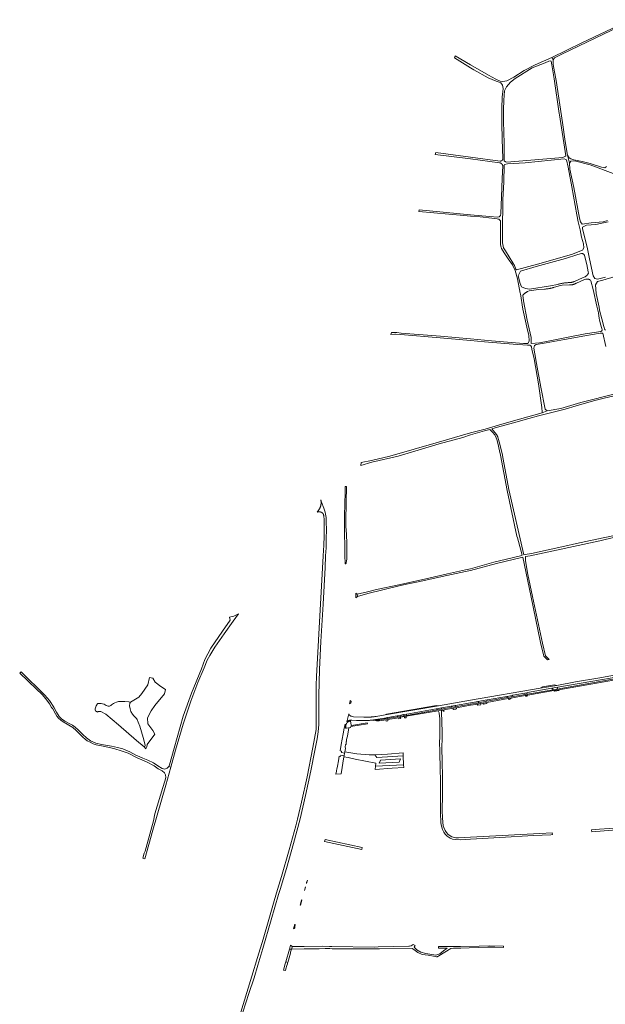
# Model space of a CAD drawing. Extents: x 152825 to 164088, y 457113 to 463005.
# Tile 2 of 256: x 152825 to 153702, y 458328 to 459803. Entities that reach past the tile are written whole.
import ezdxf

# ---------------------------------------------------------------- set-up
doc = ezdxf.new("R2010")
doc.units = 0
doc.header["$LTSCALE"] = 0.5
for name, color, linetype, lineweight in [('B-PV-VH-GESLOTENVERHARDING_ASFALT-GV', 251, 'CONTINUOUS', 18), ('B-PV-VH-HALFVERHARDING-GV', 251, 'CONTINUOUS', 18), ('B-PV-VH-ONVERHARD_ZAND-GV', 251, 'CONTINUOUS', 18), ('B-PV-VH-OPENVERHARDING-GV', 251, 'CONTINUOUS', 18), ('B-PV-VH-OPENVERHARDING_BETONSTRAATSTEEN-GV', 251, 'CONTINUOUS', 18)]:
    doc.layers.add(name, color=color, linetype=linetype, lineweight=lineweight)

msp = doc.modelspace()

# ---------------------------------------------------------------- linework, layer by layer
at = {"layer": 'B-PV-VH-GESLOTENVERHARDING_ASFALT-GV', "flags": 128}
msp.add_lwpolyline([(153729.253, 458823.467), (153693.903, 458817.31), (153657.238, 458810.972), (153629.534, 458805.848), (153604.175, 458801.459), (153500, 458783.447), (153452.27, 458775.195), (153372.01, 458761.623), (153358.701, 458759.372), (153357.743, 458759.228), (153356.783, 458759.092), (153355.823, 458758.964), (153354.861, 458758.845), (153353.899, 458758.733), (153352.936, 458758.628), (153351.972, 458758.532), (153351.007, 458758.444), (153350.041, 458758.364), (153349.075, 458758.292), (153348.108, 458758.227), (153347.141, 458758.171), (153346.173, 458758.123), (153345.205, 458758.083), (153344.237, 458758.051), (153343.268, 458758.026), (153342.299, 458758.01), (153341.33, 458758.002), (153340.361, 458758.001), (153340.04, 458758.003), (153324.878, 458758.84), (153321.576, 458759.537), (153321.347, 458759.622), (153321.12, 458759.715), (153320.897, 458759.815), (153320.677, 458759.922), (153320.46, 458760.036), (153320.248, 458760.158), (153320.04, 458760.286), (153319.836, 458760.421), (153319.636, 458760.562), (153319.441, 458760.71), (153319.251, 458760.865), (153319.067, 458761.025), (153318.887, 458761.192), (153318.713, 458761.364), (153318.545, 458761.541), (153318.383, 458761.725), (153318.227, 458761.913), (153318.077, 458762.106), (153317.81, 458762.971), (153314.792, 458751.198), (153315.534, 458751.716), (153315.762, 458751.889), (153315.995, 458752.055), (153316.232, 458752.216), (153316.474, 458752.369), (153316.719, 458752.516), (153316.969, 458752.655), (153317.223, 458752.788), (153317.48, 458752.913), (153317.741, 458753.032), (153318.005, 458753.142), (153318.271, 458753.246), (153318.541, 458753.342), (153318.813, 458753.43), (153319.088, 458753.511), (153319.364, 458753.584), (153319.643, 458753.65), (153319.923, 458753.707), (153320.205, 458753.757), (153320.488, 458753.799), (153320.773, 458753.832), (153321.058, 458753.858), (153321.343, 458753.876), (153321.629, 458753.886), (153321.916, 458753.888), (153322.099, 458753.885), (153329.332, 458753.334), (153336.58, 458753.05), (153336.598, 458753.05), (153337.51, 458753.032), (153338.443, 458753.022), (153339.376, 458753.02), (153340.309, 458753.026), (153341.242, 458753.04), (153342.175, 458753.062), (153343.107, 458753.092), (153344.04, 458753.13), (153344.972, 458753.176), (153345.903, 458753.23), (153346.834, 458753.292), (153347.765, 458753.362), (153348.695, 458753.44), (153349.624, 458753.525), (153350.552, 458753.619), (153351.48, 458753.721), (153357.54, 458754.53), (153371.042, 458756.968), (153376.079, 458757.864), (153390.156, 458760.367), (153395.718, 458761.335), (153399.59, 458762.009), (153404.667, 458762.889), (153448.35, 458770.46), (153456.88, 458772.09), (153471.127, 458774.532), (153477.59, 458775.86), (153500, 458779.581), (153500.9, 458779.73), (153510.905, 458781.605), (153525.117, 458784.047), (153554.226, 458789.078), (153562.909, 458790.837), (153563.416, 458791.02), (153581.145, 458794.214), (153584.441, 458794.807), (153585.345, 458794.97), (153621.59, 458801.5), (153630.947, 458802.957), (153732.569, 458820.689)], dxfattribs=at)
msp.add_lwpolyline([(153337.758, 458563.012), (153282.167, 458574.916), (153281.519, 458572.039), (153337.102, 458560.264)], close=True, dxfattribs=at)
at = {"layer": 'B-PV-VH-HALFVERHARDING-GV', "flags": 128}
msp.add_lwpolyline([(153735.091, 458818.969), (153630.03, 458800.38), (153623.95, 458799.26), (153585.246, 458792.695), (153584.477, 458792.564), (153582.028, 458792.149), (153561.944, 458788.742), (153555.6, 458787.683), (153524.479, 458782.101), (153512.152, 458779.89), (153508.92, 458779.31), (153507.7, 458779.2), (153503.05, 458778.02), (153500, 458777.519), (153477.135, 458773.765), (153472.599, 458772.969), (153456.28, 458770.07), (153450.78, 458769.11), (153403.964, 458760.712), (153400.173, 458760.33), (153395.748, 458759.581), (153391.319, 458758.831), (153375.909, 458756.221), (153372.014, 458755.514), (153364.291, 458754.221), (153363.938, 458754.166), (153363.583, 458754.118), (153363.227, 458754.078), (153362.871, 458754.046), (153362.514, 458754.023), (153362.157, 458754.007), (153361.799, 458753.999), (153361.441, 458753.999), (153361.084, 458754.008), (153360.726, 458754.024), (153360.369, 458754.048), (153360.013, 458754.08), (153359.657, 458754.12), (153359.303, 458754.168), (153358.949, 458754.225), (153358.598, 458754.288), (153358.247, 458754.36), (153357.898, 458754.44), (153357.551, 458754.527), (153357.54, 458754.53), (153351.48, 458753.721), (153358.99, 458752.558), (153363.235, 458752.819), (153367.46, 458753.304), (153373.09, 458754.22), (153376, 458754.69), (153392.056, 458757.471), (153395.389, 458758.049), (153401.11, 458759.04), (153403.53, 458759.5), (153451.577, 458767.816), (153452.18, 458767.92), (153456.63, 458768.55), (153458.708, 458768.919), (153459.972, 458769.143), (153473.81, 458771.6), (153477.64, 458772.15), (153478.974, 458772.391), (153500, 458776.19), (153504.04, 458776.92), (153507.08, 458777.25), (153509.14, 458777.62), (153510.171, 458777.806), (153514.83, 458778.645), (153518.29, 458779.268), (153524.264, 458780.344), (153556.61, 458786.17), (153560.59, 458786.83), (153582.127, 458790.58), (153584.86, 458791.056), (153585.922, 458791.241), (153624.57, 458797.97), (153632.266, 458799.109), (153736.427, 458817.731)], dxfattribs=at)
msp.add_lwpolyline([(153252.762, 458503.964), (153251.281, 458498.798), (153251.591, 458498.641), (153253.144, 458503.923)], close=True, dxfattribs=at)
at = {"layer": 'B-PV-VH-ONVERHARD_ZAND-GV', "flags": 128}
for points in [[(153720.647, 459793.372), (153666.695, 459767.826), (153622.057, 459746.186), (153623.707, 459742.448), (153626.038, 459745.54), (153636.938, 459750.853), (153700.075, 459781.298), (153744.595, 459802.566)], [(153704.989, 459501.66), (153698.884, 459500.033), (153698.759, 459500), (153680.552, 459498.17), (153667.217, 459496.324), (153664.997, 459500), (153663.361, 459505.561), (153654.91, 459551.286), (153648.951, 459578.601), (153648.064, 459587.641), (153645.484, 459599.694), (153641.601, 459620.122), (153637.969, 459648.478), (153628.183, 459711.449), (153625.767, 459724.542), (153623.736, 459735.546), (153623.707, 459742.448), (153622.057, 459746.186), (153596.766, 459735.005), (153580.622, 459726.363), (153564.905, 459716.34), (153554.661, 459711.124), (153548.42, 459709.985), (153544.494, 459710.522), (153538.017, 459713.266), (153526.811, 459719.462), (153500, 459735.042), (153476.83, 459748.686), (153475.939, 459745.487), (153500, 459730.73), (153504.866, 459727.699), (153526.691, 459715.518), (153538.276, 459710.413), (153544.317, 459708.287), (153545.568, 459708.071), (153547.883, 459704.534), (153548.767, 459699.764), (153548.341, 459694.611), (153547.541, 459686.901), (153547.148, 459669.443), (153547.099, 459649.364), (153547.183, 459647.232), (153547.581, 459623.914), (153548.492, 459594.975), (153548.478, 459593.526), (153548.409, 459593.358), (153548.334, 459593.193), (153548.251, 459593.031), (153548.161, 459592.874), (153548.064, 459592.72), (153547.96, 459592.571), (153547.85, 459592.426), (153547.734, 459592.287), (153547.611, 459592.152), (153547.483, 459592.024), (153547.35, 459591.901), (153547.211, 459591.784), (153547.067, 459591.673), (153546.918, 459591.569), (153546.765, 459591.471), (153546.608, 459591.38), (153546.446, 459591.297), (153546.282, 459591.22), (153546.114, 459591.151), (153545.943, 459591.089), (153545.77, 459591.035), (153545.594, 459590.988), (153545.417, 459590.949), (153545.238, 459590.918), (153545.058, 459590.896), (153544.877, 459590.88), (153544.695, 459590.873), (153544.514, 459590.874), (153544.332, 459590.883), (153544.321, 459590.884), (153500, 459596.88), (153447.906, 459603.722), (153446.925, 459600.814), (153500, 459594.062), (153543.682, 459588.241), (153543.886, 459588.215), (153544.089, 459588.181), (153544.29, 459588.14), (153544.49, 459588.09), (153544.687, 459588.033), (153544.882, 459587.968), (153545.075, 459587.896), (153545.264, 459587.816), (153545.45, 459587.729), (153545.633, 459587.634), (153545.812, 459587.533), (153545.987, 459587.425), (153546.157, 459587.31), (153546.323, 459587.188), (153546.484, 459587.06), (153546.64, 459586.927), (153546.791, 459586.786), (153546.936, 459586.641), (153547.075, 459586.49), (153547.208, 459586.333), (153547.335, 459586.171), (153547.456, 459586.005), (153547.57, 459585.834), (153547.678, 459585.659), (153547.778, 459585.479), (153547.872, 459585.296), (153547.958, 459585.109), (153548.037, 459584.92), (153548.108, 459584.727), (153548.172, 459584.531), (153548.228, 459584.334), (153548.277, 459584.134), (153548.318, 459583.932), (153548.322, 459583.908), (153547.44, 459564.972), (153546.351, 459537.436), (153545.654, 459512.295), (153544.705, 459509.548), (153542.958, 459507.543), (153540.974, 459506.705), (153528.695, 459507.748), (153500, 459510.527), (153423.211, 459518.056), (153422.634, 459515.344), (153489.85, 459509.177), (153500, 459508.346), (153514.378, 459507.168), (153532.092, 459505.34), (153539.861, 459504.566), (153542.471, 459503.655), (153544.706, 459501.23), (153545.023, 459500.125), (153545.059, 459500), (153544.737, 459465.252), (153545.745, 459462.132), (153546.401, 459460.104), (153550.312, 459453.622), (153556.596, 459444.722), (153562.796, 459435.552), (153566.706, 459427.019), (153570.518, 459414.581), (153574.599, 459393.008), (153574.781, 459391.9), (153578.553, 459368.957), (153585.199, 459337.724), (153587.229, 459330.31), (153588.058, 459321.375), (153585.646, 459317.616), (153579.52, 459317.841), (153531.372, 459321.669), (153500, 459324.507), (153454.974, 459328.58), (153396.081, 459333.379), (153389.575, 459333.953), (153381.508, 459334.022), (153380.857, 459331.066), (153386.854, 459331.537), (153387.26, 459331.539), (153387.554, 459331.531), (153387.725, 459331.522), (153395.065, 459331.074), (153454.755, 459326.429), (153500, 459322.16), (153521.085, 459320.17), (153563.891, 459316.511), (153585.458, 459315.285), (153588.834, 459315.122), (153590.378, 459314.328), (153591.613, 459312.52), (153592.012, 459309.278), (153595.286, 459294.546), (153601.654, 459257.477), (153606.659, 459221.807), (153607.479, 459215.048), (153607.51, 459214.127), (153614.807, 459216.899), (153611.822, 459219.619), (153605.526, 459252.535), (153598.782, 459287.639), (153596.357, 459302.217), (153594.936, 459310.748), (153596.039, 459314.819), (153598.46, 459316.219), (153613.54, 459318.601), (153640.941, 459323.551), (153671.109, 459329.45), (153694.398, 459332.948), (153698.262, 459333.355), (153702.661, 459313.183)], [(153703.913, 459582.654), (153701.356, 459580.867), (153696.29, 459581.653), (153679.231, 459587.096), (153667.204, 459590.278), (153654.64, 459592.863), (153650.506, 459594.086), (153647.689, 459595.937), (153645.484, 459599.694), (153648.064, 459587.641), (153650.258, 459590.594), (153653.765, 459591.33), (153657.771, 459590.781), (153679.23, 459585.072), (153713.826, 459572.293)], [(153702.101, 459416.897), (153690.201, 459414.079), (153685.994, 459414.848), (153683.715, 459418.961), (153678.097, 459444.463), (153674.656, 459461.892), (153667.607, 459489.601), (153667.928, 459492.115), (153673.826, 459494.796), (153687.957, 459495.75), (153706.186, 459500)], [(153701.971, 459337.827), (153701.777, 459337.987), (153701.593, 459338.158), (153701.42, 459338.341), (153699.788, 459343.417), (153696.684, 459354.487), (153693.323, 459367.521), (153692.615, 459371.895), (153688.41, 459392.579), (153687.392, 459405.574), (153690.427, 459410.503), (153698.342, 459412.344), (153729.923, 459421.837)], [(153718.867, 459242.765), (153665.161, 459229.439), (153635.352, 459220.476), (153614.807, 459216.899), (153607.51, 459214.127), (153573.384, 459204.556), (153546.916, 459197.057), (153521.74, 459189.694), (153500, 459183.96), (153452.15, 459169.838), (153379.159, 459148.822), (153351.957, 459142.442), (153336.385, 459139.444), (153335.995, 459135.224), (153352.173, 459140.054), (153391.47, 459149.147), (153453.113, 459167.247), (153488.538, 459177.171), (153500, 459181.051), (153521.118, 459187.039), (153528.936, 459189.153), (153532.775, 459185.142), (153536.4, 459181.169), (153538.694, 459176.642), (153539.468, 459174.021), (153540.855, 459168.359), (153543.604, 459156.765), (153544.776, 459150.617), (153554.813, 459097.437), (153569.567, 459029.405), (153570.383, 459026.852), (153571.979, 459021.088), (153577.276, 459000.546), (153575.904, 459000.186), (153575.093, 459000), (153553.932, 458994.668), (153535.044, 458990.446), (153500, 458980.292), (153492.653, 458978.613), (153465.804, 458972.632), (153426.762, 458964.004), (153392.629, 458956.596), (153359.188, 458949.243), (153345.96, 458946.026), (153330.372, 458942.281), (153330.938, 458938.969), (153346.215, 458943.425), (153393.25, 458954.673), (153404.388, 458957.129), (153421.786, 458960.617), (153464.362, 458970.292), (153492.722, 458976.199), (153500, 458977.854), (153539.095, 458988.469), (153578.19, 458997.624), (153590.336, 458940.418), (153604.997, 458869.804), (153610.045, 458849.325), (153615.098, 458844.062), (153617.599, 458844.435), (153612.134, 458850.157), (153607.994, 458868.991), (153592.909, 458938.868), (153586.017, 458971.973), (153582.549, 458992.118), (153582.252, 458996.389), (153582.582, 458998.568), (153589.246, 459000), (153693.848, 459022.479), (153760.92, 459038.753)], [(153713.068, 459029.87), (153701.076, 459027.216), (153679.631, 459022.516), (153658.723, 459018.363), (153641.069, 459014.365), (153616.378, 459008.759), (153591.561, 459003.277), (153582.105, 459001.606), (153580.071, 459001.14), (153557.339, 459099.243), (153548.896, 459144.518), (153547.322, 459153.144), (153546.948, 459154.395), (153543.869, 459167.218), (153541.107, 459177.373), (153541.03, 459177.584), (153540.839, 459178.079), (153540.633, 459178.567), (153540.413, 459179.049), (153540.177, 459179.524), (153539.928, 459179.992), (153539.665, 459180.452), (153539.388, 459180.903), (153539.097, 459181.347), (153538.793, 459181.781), (153538.476, 459182.206), (153538.147, 459182.621), (153537.805, 459183.026), (153537.451, 459183.42), (153537.085, 459183.804), (153532.153, 459190.023), (153540.596, 459192.306), (153564.526, 459199.073), (153587.165, 459205.494), (153601.734, 459209.256), (153619.966, 459213.927), (153642.029, 459219.426), (153658.38, 459224.58), (153684.138, 459232.115), (153700.417, 459235.934), (153715.24, 459239.281)], [(153159.055, 458316.282), (153168.219, 458344.676), (153176.203, 458367.881), (153181.611, 458386.799), (153189.239, 458411.738), (153201.41, 458454.658), (153212.696, 458492.663), (153214.916, 458500), (153224.44, 458531.472), (153235.086, 458569.099), (153245.074, 458605.777), (153253.108, 458640.7), (153260.669, 458677.656), (153266.852, 458708.436), (153270.196, 458725.582), (153271.797, 458736.127), (153272.632, 458747.421), (153272.72, 458763.543), (153272.731, 458790.874), (153274.058, 458829.388), (153275.9, 458871.753), (153279.145, 458927.356), (153282.304, 458982.188), (153282.994, 459000), (153283.636, 459011.872), (153284.019, 459025.484), (153284.235, 459039.178), (153284.085, 459050.133), (153283.829, 459057.305), (153283.082, 459062.319), (153282.505, 459064.973), (153280.196, 459071.39), (153276.814, 459080.014), (153275.889, 459083.591), (153276.056, 459082.36), (153276.072, 459082.286), (153276.158, 459081.842), (153276.229, 459081.395), (153276.284, 459080.946), (153276.323, 459080.495), (153276.347, 459080.043), (153276.354, 459079.59), (153276.345, 459079.138), (153276.32, 459078.686), (153276.28, 459078.235), (153276.223, 459077.786), (153276.15, 459077.339), (153276.116, 459077.053), (153276.036, 459076.487), (153275.939, 459075.923), (153275.827, 459075.363), (153275.7, 459074.805), (153275.557, 459074.252), (153275.398, 459073.703), (153275.224, 459073.158), (153275.035, 459072.618), (153274.831, 459072.084), (153274.612, 459071.556), (153274.379, 459071.034), (153274.13, 459070.519), (153273.868, 459070.012), (153273.591, 459069.511), (153273.301, 459069.019), (153272.997, 459068.535), (153270.521, 459065.247), (153271.537, 459065.54), (153271.619, 459065.553), (153272.015, 459065.606), (153272.412, 459065.644), (153272.811, 459065.666), (153273.211, 459065.672), (153273.61, 459065.662), (153274.009, 459065.636), (153274.406, 459065.594), (153274.801, 459065.536), (153275.194, 459065.462), (153275.583, 459065.373), (153275.969, 459065.268), (153276.35, 459065.148), (153276.725, 459065.012), (153276.791, 459064.984), (153277.062, 459064.853), (153277.326, 459064.708), (153277.583, 459064.55), (153277.83, 459064.378), (153278.068, 459064.193), (153278.296, 459063.996), (153278.513, 459063.787), (153278.718, 459063.567), (153278.912, 459063.336), (153279.093, 459063.095), (153279.261, 459062.845), (153279.416, 459062.586), (153279.556, 459062.32), (153279.682, 459062.046), (153279.794, 459061.766), (153279.89, 459061.481), (153279.972, 459061.191), (153280.037, 459060.897), (153280.087, 459060.6), (153280.122, 459060.3), (153280.14, 459060), (153280.737, 459053.154), (153280.803, 459042.946), (153280.752, 459029.169), (153280.245, 459015.765), (153279.551, 459000), (153272.395, 458873.743), (153269.407, 458819.196), (153268.994, 458806.073), (153268.812, 458772.854), (153268.819, 458772.18), (153269.019, 458749.895), (153268.698, 458739.878), (153266.633, 458726.42), (153263.956, 458712.631), (153255.373, 458669.127), (153247.076, 458631.141), (153241.142, 458605.419), (153238.626, 458595.717), (153228.378, 458559.382), (153216.811, 458519.786), (153210.831, 458500), (153205.834, 458483.465), (153197.807, 458455.193), (153189.331, 458425.802), (153181.242, 458398.176), (153172.457, 458370.503), (153164.925, 458346.216), (153155.823, 458316.493)], [(153722.226, 458592.351), (153693.422, 458590.341), (153681.395, 458589.761), (153681.952, 458586.614), (153718.704, 458589.372)]]:
    msp.add_lwpolyline(points, dxfattribs=at)
for points in [[(153554.44, 459589.121), (153552.355, 459589.609), (153550.499, 459591.233), (153550.415, 459613.521), (153549.768, 459637.739), (153549.681, 459646.879), (153549.662, 459648.901), (153549.483, 459667.741), (153549.819, 459681.831), (153550.978, 459696.185), (153554.165, 459701.879), (153559.976, 459709.044), (153567.07, 459714.642), (153592.14, 459730.603), (153611.958, 459737.737), (153617.509, 459740.287), (153619.918, 459740.964), (153620.734, 459740.574), (153621.865, 459734.806), (153625.467, 459714.246), (153632.937, 459662.319), (153633.288, 459660.35), (153642.814, 459598.817), (153642.344, 459598.107), (153638.324, 459596.307)], [(153600.136, 459436.516), (153568.665, 459428.07), (153567.66, 459429.101), (153565.717, 459434.457), (153563.379, 459438.56), (153552.438, 459456.383), (153549.663, 459460.966), (153547.742, 459468.211), (153547.74, 459500), (153547.743, 459500.125), (153548.202, 459518.465), (153548.676, 459533.417), (153549.749, 459559.353), (153550.35, 459584.901), (153550.967, 459585.582), (153555.219, 459586.704), (153581.942, 459588.119), (153640.437, 459594.061), (153642.607, 459593.438), (153644.025, 459592.641), (153646.155, 459581.775), (153651.887, 459552.137), (153659.47, 459510.438), (153661.336, 459500.125), (153661.359, 459500), (153664.17, 459487.826), (153666.314, 459476.693), (153669.111, 459466.781), (153669.937, 459460.958), (153667.8, 459457.403), (153651.416, 459451.195)], [(153638.767, 459408.044), (153637.679, 459407.866), (153636.594, 459407.672), (153635.512, 459407.462), (153634.433, 459407.237), (153633.358, 459406.996), (153632.286, 459406.739), (153631.218, 459406.467), (153630.153, 459406.179), (153619.845, 459403.954), (153588.422, 459399.271), (153582.362, 459399.833), (153576.608, 459402.57), (153574.539, 459407.774), (153571.636, 459419.263), (153575.106, 459425.789), (153598.48, 459432.974), (153642.249, 459444.981), (153660.88, 459450.757), (153666.367, 459452.506), (153666.634, 459452.51), (153666.901, 459452.499), (153667.167, 459452.471), (153667.43, 459452.427), (153667.691, 459452.368), (153667.947, 459452.293), (153668.199, 459452.203), (153668.444, 459452.098), (153668.683, 459451.979), (153668.915, 459451.845), (153669.138, 459451.698), (153669.352, 459451.538), (153669.555, 459451.365), (153669.748, 459451.18), (153669.93, 459450.984), (153670.1, 459450.778), (153670.257, 459450.562), (153670.401, 459450.337), (153670.531, 459450.103), (153670.647, 459449.863), (153670.748, 459449.615), (153670.775, 459449.542), (153674.359, 459436.098), (153676.337, 459425.018), (153676.844, 459423.185), (153676.32, 459422.326), (153676.134, 459421.983), (153675.924, 459421.626), (153675.7, 459421.278), (153675.463, 459420.94), (153675.213, 459420.61), (153674.951, 459420.291), (153674.676, 459419.981), (153674.389, 459419.683), (153674.092, 459419.396), (153673.783, 459419.121), (153673.464, 459418.858), (153673.135, 459418.607), (153672.797, 459418.369), (153672.449, 459418.145), (153672.094, 459417.934), (153671.73, 459417.737), (153667.946, 459416.284), (153655.605, 459410.707), (153655.449, 459410.63), (153654.987, 459410.413), (153654.518, 459410.21), (153654.043, 459410.023), (153653.562, 459409.85), (153653.076, 459409.693), (153652.585, 459409.55), (153652.091, 459409.424), (153651.592, 459409.312), (153651.09, 459409.217), (153650.586, 459409.137), (153650.079, 459409.073), (153649.571, 459409.025), (153646.068, 459408.826), (153645.337, 459408.78), (153644.238, 459408.697), (153643.14, 459408.598), (153642.044, 459408.484), (153640.949, 459408.353), (153639.857, 459408.206)], [(153689.179, 459373.438), (153691.699, 459363.802), (153692.622, 459355.365), (153693.213, 459353.141), (153694.9, 459346.481), (153696.667, 459340.238), (153697.062, 459338.072), (153697.041, 459337.876), (153697.003, 459337.676), (153696.95, 459337.479), (153696.882, 459337.288), (153696.798, 459337.102), (153696.701, 459336.923), (153696.589, 459336.753), (153696.465, 459336.592), (153696.328, 459336.441), (153696.18, 459336.301), (153696.021, 459336.173), (153695.853, 459336.058), (153695.677, 459335.957), (153695.493, 459335.87), (153695.302, 459335.798), (153695.107, 459335.74), (153694.908, 459335.699), (153694.706, 459335.673), (153688.938, 459334.643), (153671.582, 459332.128), (153648.893, 459327.78), (153618.834, 459321.835), (153603.302, 459318.9), (153590.982, 459317.92), (153591.076, 459326.545), (153584.806, 459352.497), (153579.526, 459381.609), (153578.362, 459389.934), (153578.764, 459390.389), (153579.178, 459390.834), (153579.603, 459391.268), (153580.04, 459391.69), (153580.487, 459392.101), (153580.945, 459392.5), (153581.414, 459392.886), (153581.892, 459393.26), (153582.381, 459393.622), (153582.878, 459393.97), (153583.385, 459394.305), (153583.9, 459394.627), (153584.424, 459394.935), (153584.955, 459395.229), (153585.488, 459395.506), (153587.9, 459396.362), (153601.815, 459398.574), (153610.613, 459399.238), (153611.465, 459399.26), (153612.317, 459399.297), (153613.168, 459399.351), (153614.018, 459399.42), (153614.866, 459399.505), (153615.713, 459399.607), (153616.557, 459399.724), (153617.4, 459399.857), (153618.239, 459400.006), (153619.076, 459400.17), (153619.909, 459400.35), (153620.739, 459400.546), (153621.565, 459400.757), (153622.387, 459400.984), (153623.204, 459401.226), (153624.017, 459401.484), (153624.825, 459401.756), (153625.628, 459402.044), (153625.857, 459402.13), (153634.597, 459404.587), (153637.473, 459404.947), (153648.108, 459405.377), (153648.668, 459405.368), (153649.227, 459405.376), (153649.787, 459405.399), (153650.345, 459405.438), (153650.902, 459405.493), (153651.457, 459405.564), (153652.01, 459405.651), (153652.56, 459405.754), (153653.107, 459405.872), (153653.651, 459406.006), (153654.19, 459406.156), (153654.725, 459406.321), (153655.255, 459406.501), (153655.78, 459406.696), (153656.299, 459406.906), (153656.811, 459407.131), (153657.317, 459407.37), (153657.816, 459407.624), (153658.308, 459407.892), (153658.598, 459408.059), (153669.776, 459413.083), (153672.896, 459414.029), (153673.269, 459414.095), (153673.645, 459414.145), (153674.022, 459414.179), (153674.4, 459414.197), (153674.779, 459414.199), (153675.157, 459414.185), (153675.535, 459414.155), (153675.911, 459414.109), (153676.284, 459414.048), (153676.655, 459413.97), (153677.022, 459413.877), (153677.385, 459413.769), (153677.743, 459413.645), (153678.095, 459413.506), (153678.442, 459413.353), (153678.578, 459413.288), (153679.741, 459412.719), (153680.047, 459411.617), (153683.611, 459398.649)], [(153144.772, 458902), (153152.704, 458912.766), (153145.787, 458909.219), (153139.048, 458907.925), (153140.272, 458903.497), (153128.403, 458887.077), (153111.103, 458861.591), (153102.377, 458844.817), (153096.941, 458830.734), (153082.357, 458794.264), (153069.822, 458759.71), (153056.327, 458711.774), (153049.23, 458686.927), (153048.23, 458684.188), (153051.205, 458683.393), (153058.401, 458708.6), (153069.463, 458747.546), (153081.282, 458782.371), (153091.623, 458809.91), (153101.284, 458831.857), (153105.589, 458843.386), (153109.398, 458850.522), (153116.9, 458863.042), (153131.009, 458882.797)], [(153051.205, 458683.393), (153048.23, 458684.188), (153045.925, 458681.874), (153042.156, 458680.596), (153038.01, 458681.509), (153031.684, 458685.506), (153025.14, 458689.995), (153016.927, 458693.723), (153009.257, 458696.789), (153001.355, 458700.35), (153000, 458701.023), (152989.732, 458706.131), (152979.23, 458710.61), (152971.229, 458712.762), (152962.539, 458714.824), (152947.576, 458717.453), (152938.978, 458719.267), (152930.733, 458722.98), (152924.707, 458727.338), (152919.354, 458732.504), (152912.672, 458739.23), (152908.154, 458743.213), (152904.194, 458746.019), (152898.919, 458748.776), (152892.285, 458752.319), (152887.457, 458755.806), (152883.879, 458759.202), (152879.923, 458765.743), (152875.878, 458773.093), (152869.503, 458783.424), (152862.698, 458791.081), (152827.145, 458825.932), (152824.871, 458824.346), (152825.267, 458823.968), (152849.401, 458800.529), (152858.547, 458792.131), (152864.215, 458785.697), (152869.363, 458778.285), (152872.737, 458772.927), (152874.265, 458770.5), (152878.299, 458763.232), (152880.594, 458759.72), (152883.168, 458756.66), (152886.541, 458753.634), (152889.879, 458751.374), (152904.372, 458742.784), (152909.694, 458738.299), (152914.628, 458733.245), (152919.647, 458728.074), (152923.159, 458725.223), (152926.115, 458723.032), (152930.427, 458720.667), (152934.809, 458718.477), (152939.295, 458716.981), (152947.328, 458715.103), (152961.273, 458712.252), (152967.254, 458711), (152976.968, 458707.653), (152987.186, 458704.106), (152999.621, 458697.709), (153000.881, 458697.236), (153007.872, 458694.347), (153014.763, 458691.52), (153026.148, 458685.43), (153032.278, 458681.097), (153038.363, 458677.79), (153041.875, 458674.663), (153043.357, 458671.65), (153043.821, 458668.056), (153042.209, 458662.258), (153039.287, 458652.896), (153027.497, 458613.274), (153025.086, 458603.151), (153015.866, 458568.709), (153012.554, 458557.454), (153011.508, 458554.427), (153009.285, 458546.947), (153012.266, 458546.128), (153024.498, 458588.849), (153043.499, 458656.398)], [(153024.381, 458816.826), (153019.463, 458817.776), (153016.97, 458806.518), (153007.895, 458793.44), (153003.118, 458788.408), (152990.906, 458780.935), (152989.863, 458779.231), (152989.376, 458775.336), (152990.28, 458770.816), (152991.393, 458766.503), (152993.619, 458762.748), (152995.983, 458760.244), (153000, 458756.274), (153000.778, 458754.81), (153002.499, 458750.533), (153004.76, 458744.934), (153010.011, 458727.546), (153012.48, 458718.122), (153012.862, 458715.827), (153012.445, 458714.297), (153011.724, 458713.445), (153014.021, 458711.016), (153015.089, 458713.646), (153015.663, 458717.408), (153027.125, 458732.718), (153024.312, 458738.198), (153016.832, 458748.486), (153016.496, 458757.243), (153021.686, 458767.776), (153027.424, 458775.466), (153041.699, 458793.19), (153043.372, 458799.594), (153036.17, 458804.025), (153027.662, 458810.874)], [(152982.247, 458781.77), (152976.544, 458781.839), (152972.927, 458781.7), (152969.971, 458780.692), (152967.398, 458779.927), (152965.137, 458778.779), (152962.356, 458776.449), (152961.243, 458775.649), (152959.156, 458774.815), (152957.348, 458774.745), (152954.496, 458775.927), (152951.523, 458777.527), (152949.019, 458778.24), (152946.967, 458778.588), (152944.916, 458778.727), (152942.847, 458778.588), (152942.039, 458778.557), (152940.895, 458777.901), (152940.182, 458776.84), (152939.347, 458775.189), (152938.165, 458772.094), (152937.887, 458770.79), (152937.939, 458769.207), (152938.53, 458767.886), (152939.747, 458766.721), (152940.721, 458766.06), (152941.277, 458765.921), (152941.547, 458765.982), (152941.816, 458766.043), (152942.433, 458766.59), (152943.077, 458766.903), (152944.529, 458766.834), (152946.511, 458766.486), (152953.821, 458762.685), (152972.722, 458746.768), (153000, 458723.184), (153011.268, 458713.927), (153011.724, 458713.445), (153012.445, 458714.297), (153012.862, 458715.827), (153012.48, 458718.122), (153010.011, 458727.546), (153004.76, 458744.934), (153002.499, 458750.533), (153000.778, 458754.81), (153000, 458756.274), (152995.983, 458760.244), (152993.619, 458762.748), (152991.393, 458766.503), (152990.28, 458770.816), (152989.376, 458775.336), (152989.863, 458779.231), (152990.906, 458780.935), (152988.437, 458781.144)], [(153460.74, 458767.3), (153459.972, 458769.143), (153458.708, 458768.919), (153459.33, 458767.15)], [(153321.486, 458746.201), (153320.501, 458752.64), (153320.469, 458752.637), (153320.214, 458752.606), (153319.96, 458752.566), (153319.708, 458752.519), (153319.458, 458752.465), (153319.209, 458752.402), (153318.962, 458752.332), (153318.718, 458752.253), (153318.476, 458752.168), (153318.237, 458752.075), (153318.001, 458751.974), (153317.768, 458751.867), (153317.538, 458751.751), (153317.313, 458751.629), (153317.091, 458751.5), (153316.874, 458751.364), (153316.66, 458751.222), (153316.452, 458751.072), (153316.248, 458750.917), (153316.049, 458750.755), (153315.855, 458750.587), (153315.666, 458750.413), (153315.483, 458750.233), (153315.306, 458750.047), (153315.135, 458749.856), (153314.969, 458749.66), (153314.81, 458749.459), (153314.657, 458749.253), (153314.511, 458749.042), (153314.371, 458748.827), (153314.238, 458748.608), (153314.112, 458748.384), (153313.993, 458748.157), (153313.881, 458747.926), (153313.777, 458747.692), (153313.679, 458747.454), (153313.59, 458747.214), (153313.507, 458746.971), (153313.433, 458746.725), (153313.366, 458746.478), (153313.306, 458746.228), (153313.255, 458745.977), (153313.212, 458745.724), (153313.176, 458745.47), (153313.148, 458745.215), (153313.128, 458744.959), (153313.117, 458744.703), (153313.113, 458744.446), (153313.117, 458744.189), (153313.13, 458743.933), (153313.15, 458743.677), (153313.178, 458743.422), (153313.214, 458743.168), (153313.258, 458742.916), (153313.31, 458742.664), (153313.37, 458742.415), (153313.437, 458742.167), (153313.512, 458741.922), (153313.595, 458741.679), (153320.139, 458742.631), (153320.931, 458744.464), (153345.633, 458748.362), (153345.334, 458749.909), (153322.021, 458745.829)], [(153304.735, 458707.733), (153304.724, 458707.671), (153306.813, 458707.368), (153306.584, 458705.371), (153311.552, 458704.494), (153311.776, 458705.786), (153311.865, 458706.322), (153312.695, 458711.318), (153312.476, 458714.004), (153312.922, 458716.644), (153313.588, 458717.957), (153314.043, 458719.316), (153313.642, 458719.316), (153313.741, 458719.766), (153313.789, 458721.267), (153313.838, 458721.767), (153314.388, 458721.817), (153314.234, 458724.068), (153314.679, 458726.72), (153315.725, 458729.821), (153317.805, 458742.076), (153314.004, 458741.523), (153314.032, 458741.328), (153313.654, 458741.273), (153313.595, 458741.679), (153312.748, 458741.609), (153312.532, 458742.522), (153312.485, 458742.997), (153312.359, 458744.424), (153312.391, 458745.914), (153312.431, 458746.722), (153312.428, 458747.583), (153312.29, 458747.245), (153312.256, 458747.141), (153312.132, 458746.759), (153311.985, 458746.211), (153311.971, 458746.145), (153311.869, 458745.655), (153311.783, 458745.094), (153310.973, 458741.742), (153309.243, 458733.112), (153306.498, 458717.495)], [(153298.399, 458672.799), (153306.172, 458673.493), (153310.545, 458698.691), (153310.829, 458700.329), (153305.712, 458701.292), (153305.398, 458699.537), (153303.334, 458699.833), (153302.163, 458693.07), (153300.831, 458685.003), (153299.899, 458680.279), (153299.512, 458678.556), (153299.285, 458677.545), (153298.421, 458672.978)], [(153231.892, 458410.891), (153251.029, 458411.167), (153261.654, 458411.24), (153273.302, 458411.337), (153282.139, 458411.617), (153288.92, 458411.609), (153289.362, 458411.608), (153292.735, 458411.475), (153346.685, 458411.164), (153363.536, 458411.539), (153412.772, 458411.7), (153415.231, 458410.408), (153421.089, 458406.006), (153427.568, 458402.979), (153436.37, 458401.635), (153446.898, 458399.67), (153449.253, 458399.209), (153449.846, 458399.329), (153450.176, 458399.44), (153450.836, 458399.745), (153451.88, 458400.492), (153452.496, 458400.97), (153470.543, 458411.965), (153474.45, 458412.546), (153485.417, 458412.489), (153497.859, 458412.896), (153525.766, 458413.939), (153532.265, 458414.008), (153536.644, 458413.765), (153549.468, 458413.209), (153549.677, 458415.433), (153529.137, 458415.781), (153512.803, 458415.364), (153485.213, 458414.842), (153452.08, 458414.935), (153452.016, 458412.203), (153464.946, 458412.292), (153459.815, 458408.381), (153453.896, 458404.003), (153447.96, 458401.844), (153445.057, 458402.402), (153433.145, 458404.374), (153425.39, 458406.37), (153419.542, 458410.019), (153415.652, 458413.794), (153417.168, 458416.154), (153414.383, 458417.863), (153411.156, 458415.876), (153408.857, 458415.226), (153407.613, 458415.209), (153361.53, 458414.584), (153355.622, 458413.996), (153292.387, 458415.082), (153289.053, 458415.088), (153278.292, 458415.107), (153250.681, 458414.627), (153234.769, 458414.738), (153233.695, 458415.063), (153232.99, 458415.438), (153232.693, 458413.993), (153231.926, 458411.02)]]:
    msp.add_lwpolyline(points, close=True, dxfattribs=at)
at = {"layer": 'B-PV-VH-OPENVERHARDING-GV', "flags": 128}
for points in [[(153312.104, 459092.852), (153311.751, 459079.897), (153311.683, 459074.415)], [(153313.397, 459051.679), (153313.76, 459079.976), (153314.427, 459103.398), (153314.43, 459103.487), (153314.18, 459103.494), (153312.635, 459103.542), (153312.385, 459103.55)], [(153311.421, 459051.396), (153311.474, 459040.376), (153311.54, 459027.374)], [(153314.901, 459017.955), (153314.104, 459032.362), (153313.475, 459043.645)], [(153314.778, 458998.811), (153315.016, 459008.488)], [(153314.998, 459015.527), (153314.996, 459015.594)], [(153312.045, 459000.222), (153312.336, 458988.403)], [(153313.345, 458988.301), (153313.618, 458988.87)], [(153247.163, 458484.542), (153244.876, 458476.658)], [(153245.402, 458476.884), (153247.374, 458484.059)], [(153236.907, 458448.205), (153235.178, 458441.318)], [(153236.955, 458442.597), (153237.17, 458444.211), (153237.386, 458447.623)]]:
    msp.add_lwpolyline(points, dxfattribs=at)
at = {"layer": 'B-PV-VH-OPENVERHARDING-GV'}
for points in [[(153312.385, 459103.55, 0.00289574), (153312.104, 459092.852)], [(153311.683, 459074.415, 0.00201573), (153311.446, 459059.032)], [(153311.446, 459059.032, 0.00405967), (153311.421, 459051.396)], [(153313.387, 459049.898, -0.00224271), (153313.397, 459051.679)], [(153313.393, 459048.116, -0.00224464), (153313.387, 459049.898)], [(153313.422, 459045.88, -0.00313006), (153313.393, 459048.116)], [(153313.475, 459043.645, -0.00311963), (153313.422, 459045.88)], [(153311.54, 459027.374, 0.00347246), (153311.653, 459017.872)], [(153311.653, 459017.872, 0.00181465), (153312.045, 459000.222)], [(153314.996, 459015.594, 0.0043608), (153314.901, 459017.955)], [(153315.048, 459013.098, 0.00494668), (153314.998, 459015.527)], [(153315.016, 459008.488, 0.00477797), (153315.053, 459010.793)], [(153315.053, 459010.793, 0.00477127), (153315.048, 459013.098)], [(153312.336, 458988.403, 0.19766002), (153312.45, 458988.038)], [(153312.45, 458988.038, 0.19504721), (153312.787, 458987.856)], [(153312.787, 458987.856, 0.19906937), (153313.158, 458987.964)], [(153313.158, 458987.964, 0.19858894), (153313.345, 458988.301)], [(153313.618, 458988.87, 0.01943419), (153314.214, 458991.539)], [(153314.214, 458991.539, 0.01886989), (153314.601, 458994.247)], [(153314.601, 458994.247, 0.01668325), (153314.763, 458996.526)], [(153314.763, 458996.526, 0.01619474), (153314.778, 458998.811)], [(153244.876, 458476.658, -0.01559717), (153245.402, 458476.884)], [(153247.374, 458484.059, -0.01444872), (153247.163, 458484.542)], [(153235.178, 458441.318, -0.04599312), (153236.014, 458442.046)], [(153236.014, 458442.046, -0.04561334), (153236.955, 458442.597)], [(153237.386, 458447.623, -0.01969852), (153236.907, 458448.205)]]:
    msp.add_lwpolyline(points, format="xyb", dxfattribs=at)
at = {"layer": 'B-PV-VH-OPENVERHARDING-GV', "flags": 128}
for points in [[(153328.257, 458943.832), (153328.04, 458937.109), (153330.938, 458938.969), (153330.372, 458942.281)], [(153321.322, 458781.83), (153319.621, 458783.119), (153319.074, 458780.17), (153318.666, 458777.969), (153320.768, 458778.949), (153320.956, 458778.947)], [(153255.689, 458514.064), (153254.568, 458510.431), (153254.201, 458509.117), (153254.494, 458509.045)], [(153231.892, 458410.891), (153231.926, 458411.02), (153232.693, 458413.993), (153232.99, 458415.438), (153232.633, 458415.458), (153230.621, 458417.048), (153228.799, 458410.684)], [(153223.401, 458391.834), (153226.352, 458390.997), (153230.255, 458404.746), (153230.652, 458406.318), (153231.109, 458407.91), (153231.892, 458410.891), (153228.799, 458410.684)], [(153226.352, 458390.997), (153223.401, 458391.834), (153222.627, 458389.132), (153219.919, 458379.603), (153222.948, 458378.814), (153223.649, 458381.345), (153225.104, 458386.601), (153225.708, 458388.727), (153226.076, 458390.026)]]:
    msp.add_lwpolyline(points, close=True, dxfattribs=at)
at = {"layer": 'B-PV-VH-OPENVERHARDING_BETONSTRAATSTEEN-GV', "flags": 128}
for points in [[(153629.534, 458805.848), (153625.623, 458806.669), (153607.765, 458803.741), (153604.175, 458801.459)], [(153630.902, 458802.922), (153630.947, 458802.957), (153621.59, 458801.5), (153622.263, 458801.094), (153623.48, 458800.36), (153623.95, 458799.26), (153630.03, 458800.38), (153630.001, 458800.519), (153629.98, 458800.659), (153629.967, 458800.8), (153629.962, 458800.942), (153629.965, 458801.084), (153629.975, 458801.225), (153629.994, 458801.365), (153630.021, 458801.505), (153630.056, 458801.642), (153630.098, 458801.777), (153630.148, 458801.91), (153630.205, 458802.04), (153630.269, 458802.166), (153630.341, 458802.289), (153630.419, 458802.407), (153630.503, 458802.52), (153630.595, 458802.629), (153630.692, 458802.733), (153630.794, 458802.83)], [(153632.845, 458798.2), (153632.266, 458799.109), (153624.57, 458797.97), (153625.995, 458797.035)], [(153525.028, 458783.964), (153525.117, 458784.047), (153510.905, 458781.605), (153511.021, 458781.555), (153511.133, 458781.497), (153511.241, 458781.432), (153511.345, 458781.361), (153511.444, 458781.283), (153511.538, 458781.199), (153511.627, 458781.109), (153511.709, 458781.014), (153511.786, 458780.914), (153511.856, 458780.809), (153511.919, 458780.7), (153511.975, 458780.587), (153512.024, 458780.471), (153512.066, 458780.352), (153512.1, 458780.23), (153512.126, 458780.107), (153512.144, 458779.982), (153512.152, 458779.89), (153524.479, 458782.101), (153524.455, 458782.225), (153524.44, 458782.351), (153524.432, 458782.478), (153524.432, 458782.604), (153524.441, 458782.731), (153524.457, 458782.856), (153524.481, 458782.981), (153524.513, 458783.104), (153524.553, 458783.224), (153524.6, 458783.341), (153524.654, 458783.456), (153524.716, 458783.567), (153524.784, 458783.673), (153524.859, 458783.775), (153524.941, 458783.872)], [(153524.479, 458778.629), (153524.264, 458780.344), (153518.29, 458779.268), (153519.309, 458777.571)], [(153562.474, 458790.52), (153562.909, 458790.837), (153554.226, 458789.078), (153554.354, 458789.023), (153554.478, 458788.961), (153554.599, 458788.892), (153554.716, 458788.816), (153554.828, 458788.733), (153554.935, 458788.644), (153555.036, 458788.549), (153555.133, 458788.449), (153555.223, 458788.343), (153555.307, 458788.232), (153555.384, 458788.117), (153555.455, 458787.997), (153555.519, 458787.873), (153555.575, 458787.746), (153555.6, 458787.683), (153561.944, 458788.742), (153561.921, 458788.863), (153561.906, 458788.986), (153561.899, 458789.109), (153561.9, 458789.233), (153561.909, 458789.356), (153561.926, 458789.478), (153561.951, 458789.599), (153561.983, 458789.718), (153562.024, 458789.835), (153562.071, 458789.948), (153562.126, 458790.059), (153562.188, 458790.166), (153562.257, 458790.268), (153562.332, 458790.366), (153562.414, 458790.459)], [(153560.538, 458785.516), (153560.59, 458786.83), (153556.61, 458786.17), (153557.42, 458785.338), (153557.834, 458784.913)], [(153581.145, 458794.214), (153582.028, 458792.149), (153584.477, 458792.564), (153584.441, 458794.807)], [(153582.127, 458790.58), (153582.721, 458789.426), (153584.902, 458789.809), (153584.86, 458791.056)], [(153452.27, 458775.195), (153448.981, 458775.711), (153374.324, 458762.678), (153372.01, 458761.623)], [(153456.15, 458770.87), (153456.88, 458772.09), (153448.35, 458770.46), (153450.61, 458769.65), (153450.78, 458769.11), (153456.28, 458770.07)], [(153622.279, 458585.079), (153603.732, 458584.217), (153518.742, 458579.786), (153500, 458578.647), (153481.982, 458577.552), (153478.026, 458577.742), (153472.062, 458579.032), (153466.655, 458582.654), (153463.869, 458585.683), (153461.84, 458588.627), (153459.921, 458593.261), (153459.296, 458595.709), (153458.298, 458607.214), (153457.692, 458619.049), (153457.836, 458641.493), (153457.841, 458663.882), (153457.842, 458667.107), (153457.437, 458693.811), (153457.179, 458710.217), (153457.366, 458729.348), (153457.329, 458735.789), (153456.772, 458766.463), (153456.76, 458767.12), (153456.63, 458768.55), (153452.18, 458767.92), (153451.577, 458767.816), (153452.279, 458766.525), (153452.609, 458765.733), (153452.897, 458764.956), (153453.316, 458763.553), (153454.023, 458756.018), (153454.114, 458751.291), (153454.181, 458744.86), (153454.165, 458736.738), (153453.846, 458725.501), (153453.793, 458724.019), (153454.176, 458703.728), (153454.795, 458682.305), (153454.872, 458661.232), (153454.962, 458650.864), (153455.059, 458639.763), (153455.181, 458618.247), (153455.325, 458610.123), (153455.61, 458604.856), (153455.825, 458600.293), (153456.271, 458596.935), (153456.914, 458593.538), (153458.103, 458589.798), (153459.87, 458586.213), (153462.059, 458582.996), (153464.899, 458580.011), (153469.536, 458577.089), (153473.23, 458575.549), (153476.887, 458574.873), (153484.976, 458574.795), (153500, 458575.641), (153544.156, 458578.129), (153594.591, 458580.958), (153620.491, 458582.257), (153622.664, 458582.304)], [(153477.573, 458775.843), (153477.59, 458775.86), (153471.127, 458774.532), (153471.995, 458773.875), (153472.599, 458772.969), (153477.135, 458773.765), (153477.094, 458773.883), (153477.06, 458774.003), (153477.034, 458774.125), (153477.016, 458774.248), (153477.006, 458774.373), (153477.004, 458774.497), (153477.01, 458774.622), (153477.024, 458774.746), (153477.045, 458774.869), (153477.075, 458774.99), (153477.112, 458775.109), (153477.157, 458775.225), (153477.209, 458775.339), (153477.269, 458775.448), (153477.335, 458775.554), (153477.408, 458775.655), (153477.487, 458775.752)], [(153477.64, 458772.15), (153473.81, 458771.6), (153474.22, 458770.33), (153474.418, 458769.761), (153478.042, 458770.351), (153479.112, 458770.525), (153478.974, 458772.391)], [(153515.274, 458776.906), (153514.83, 458778.645), (153510.171, 458777.806), (153510.935, 458776.221)], [(153375.817, 458757.061), (153376.079, 458757.864), (153371.042, 458756.968), (153371.149, 458756.9), (153371.252, 458756.826), (153371.35, 458756.745), (153371.443, 458756.658), (153371.53, 458756.566), (153371.611, 458756.468), (153371.685, 458756.365), (153371.753, 458756.258), (153371.814, 458756.147), (153371.868, 458756.032), (153371.915, 458755.914), (153371.954, 458755.793), (153371.986, 458755.67), (153372.009, 458755.545), (153372.014, 458755.514), (153375.909, 458756.221)], [(153376.2, 458752.76), (153376, 458754.69), (153373.09, 458754.22), (153373.58, 458752.32)], [(153395.698, 458761.296), (153395.718, 458761.335), (153390.156, 458760.367), (153390.882, 458759.708), (153391.319, 458758.831), (153395.748, 458759.581), (153395.691, 458759.686), (153395.641, 458759.794), (153395.598, 458759.906), (153395.563, 458760.02), (153395.536, 458760.136), (153395.517, 458760.254), (153395.505, 458760.372), (153395.502, 458760.492), (153395.506, 458760.611), (153395.519, 458760.73), (153395.539, 458760.847), (153395.567, 458760.963), (153395.603, 458761.077), (153395.647, 458761.188)], [(153395.333, 458757.297), (153395.389, 458758.049), (153392.056, 458757.471), (153392.327, 458757.155), (153392.558, 458756.41), (153392.658, 458755.649), (153392.672, 458755.527), (153392.81, 458755.55), (153395.48, 458756.06), (153395.57, 458756.076), (153395.556, 458756.154)], [(153404.653, 458762.872), (153404.667, 458762.889), (153399.59, 458762.009), (153399.677, 458761.927), (153399.759, 458761.838), (153399.835, 458761.745), (153399.905, 458761.647), (153399.967, 458761.544), (153400.023, 458761.438), (153400.071, 458761.328), (153400.113, 458761.214), (153400.146, 458761.099), (153400.172, 458760.981), (153400.19, 458760.863), (153400.2, 458760.743), (153400.202, 458760.622), (153400.196, 458760.502), (153400.182, 458760.383), (153400.173, 458760.33), (153403.964, 458760.712), (153403.956, 458760.867), (153403.956, 458761.022), (153403.964, 458761.177), (153403.979, 458761.331), (153404.003, 458761.484), (153404.035, 458761.635), (153404.074, 458761.785), (153404.121, 458761.933), (153404.176, 458762.078), (153404.238, 458762.22), (153404.307, 458762.359), (153404.383, 458762.494), (153404.467, 458762.624), (153404.556, 458762.751)], [(153401.26, 458757.08), (153403.087, 458757.299), (153403.796, 458757.384), (153403.53, 458759.5), (153401.11, 458759.04)], [(153329.99, 458703.158), (153311.865, 458706.322), (153311.776, 458705.786), (153311.552, 458704.494), (153310.829, 458700.329), (153310.545, 458698.691), (153316.682, 458697.843), (153327.101, 458695.49), (153358.107, 458689.146), (153357.814, 458684.854), (153399.805, 458686.958), (153399.19, 458700.285), (153359.65, 458697.958), (153356.606, 458701.984), (153356.09, 458701.96), (153348.066, 458701.582)], [(153399.19, 458700.285), (153398.985, 458704.733), (153375.71, 458702.885), (153356.606, 458701.984), (153359.65, 458697.958)], [(153393.115, 458691.085), (153395.334, 458695.675), (153365.261, 458693.823), (153363.042, 458689.275)], [(153365.261, 458693.823), (153395.334, 458695.675), (153393.115, 458691.085), (153363.042, 458689.275)], [(153399.993, 458682.887), (153399.805, 458686.958), (153357.814, 458684.854), (153357.477, 458679.904), (153382.768, 458681.878)]]:
    msp.add_lwpolyline(points, close=True, dxfattribs=at)

doc.saveas('drawing.dxf')
